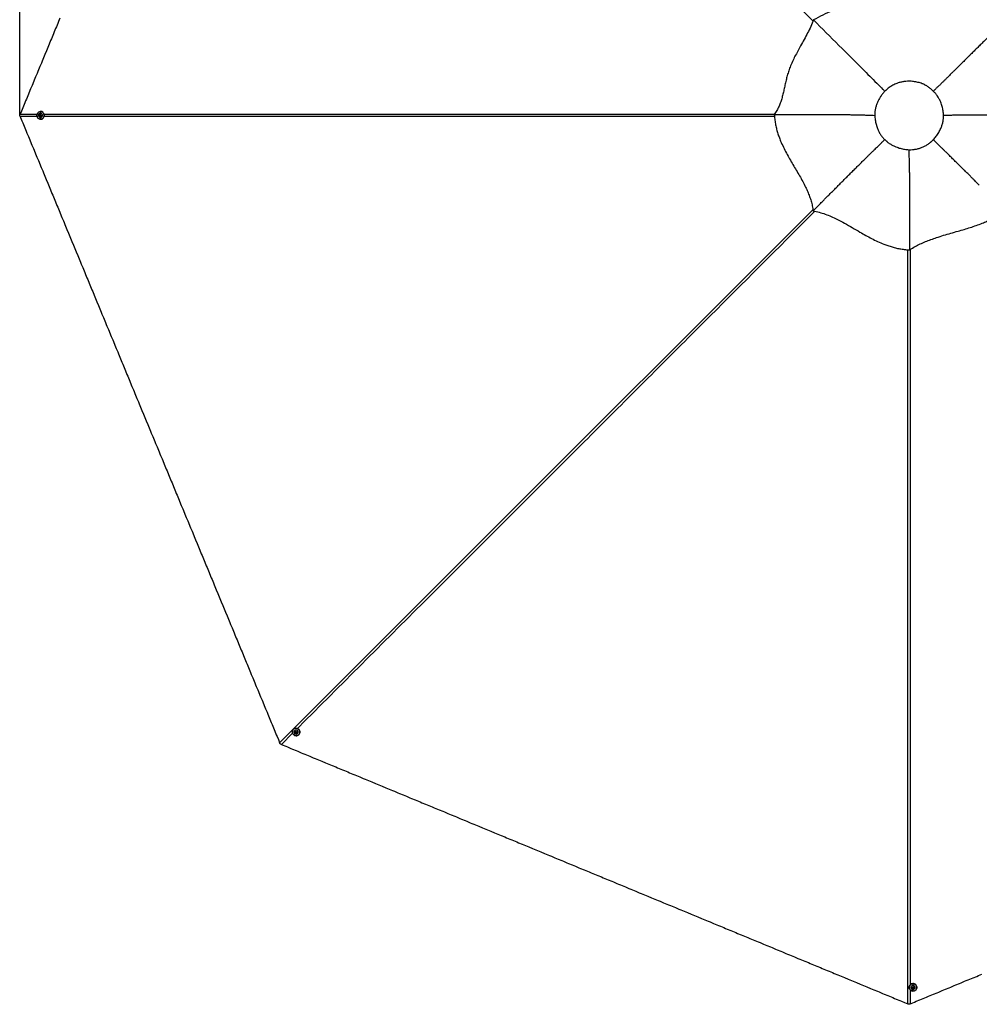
# Paper-space layout '4M DUO Surface plate' of a CAD drawing. Header units: millimetres. Extents: x 20 to 26560, y 40 to 17993.
# Tile 46 of 87: x 1221 to 5538, y 9264 to 13695. Entities that reach past the tile are written whole.
import ezdxf

# ---------------------------------------------------------------- set-up
doc = ezdxf.new("R2010")
doc.units = ezdxf.units.MM
doc.layers.add('COMPONENT_GEOMETRY', color=7, linetype='Continuous')
doc.styles.add('SLDTEXTSTYLE0', font='TXT', dxfattribs={"width": 0.75})
doc.dimstyles.new('SLDDIMSTYLE0', dxfattribs={"dimtxt": 150, "dimasz": 6.604, "dimexe": 0, "dimexo": 0.0625, "dimgap": 37.5, "dimtad": 0, "dimtih": 1, "dimtoh": 1, "dimdec": 0, "dimlfac": 0.5, "dimrnd": 1e-09, "dimzin": 12, "dimdsep": 46, "dimtxsty": 'SLDTEXTSTYLE0', "dimsah": 1, "dimcen": 0.09, "dimadec": 0, "dimazin": 3, "dimtfac": 1, "dimtdec": 0, "dimtofl": 0, "dimtmove": 0, "dimatfit": 3, "dimfxl": 1, "dimfrac": 2, "dimtolj": 1, "dimtzin": 12, "dimarcsym": 0})

# ---------------------------------------------------------------- blocks, each defined once
blk = doc.blocks.new('_D_8')
at = {"layer": 'COMPONENT_GEOMETRY', "color": 7, "ltscale": 2}
for p, q in [((1221.2, 13267), (1221.2, 17923.1)), ((1221.2, 17916.7), (8876.8, 17916.7)), ((16975.8, 17916.7), (9320.1, 17916.7)), ((16975.8, 13267), (16975.8, 17923.1))]:
    blk.add_line(p, q, dxfattribs=at)
for points in [[(1221.2, 17916.7), (1227.8, 17915.7), (1227.8, 17917.8)], [(16975.8, 17916.7), (16969.1, 17917.8), (16969.1, 17915.7)]]:
    blk.add_solid(points, dxfattribs=at)
at = {"layer": 'COMPONENT_GEOMETRY', "color": 7, "ltscale": 2, "insert": (8876.8, 17991), "char_height": 150, "attachment_point": 1, "style": 'SLDTEXTSTYLE0'}
blk.add_mtext('7877', dxfattribs=at)

psp = doc.layouts.new('4M DUO Surface plate')

# ---------------------------------------------------------------- linework, layer by layer
at = {"color": 8, "linetype": 'Continuous', "lineweight": 25, "ltscale": 2}
for p, q in [((1223.33, 13270.01), (1299.76, 13270.01)), ((1299.62, 13258.85), (1223.33, 13258.85)), ((2448.89, 10483.89), (2398.32, 10433.32)), ((5227.12, 9328.54), (5227.12, 9266.22))]:
    psp.add_line(p, q, dxfattribs=at)
at = {"color": 7, "linetype": 'Continuous', "lineweight": 25, "ltscale": 2}
for p, q in [((1310.15, 13262.95), (1310.41, 13266.4)), ((1312.82, 13260.98), (1310.15, 13262.95)), ((1311.24, 13262.95), (1310.15, 13262.95)), ((1310.41, 13266.4), (1313.35, 13267.88)), ((1311.5, 13266.4), (1310.41, 13266.4)), ((1311.24, 13262.95), (1311.37, 13264.68)), ((1312.57, 13261.96), (1311.24, 13262.95)), ((1311.37, 13264.68), (1311.5, 13266.4)), ((1311.5, 13266.4), (1312.97, 13267.14)), ((1313.46, 13261.31), (1312.57, 13261.96)), ((1315.75, 13262.46), (1312.82, 13260.98)), ((1312.97, 13267.14), (1313.79, 13267.56)), ((1313.35, 13267.88), (1316.02, 13265.91)), ((1314.89, 13273.93), (1314.74, 13273.93)), ((1314.74, 13254.93), (1314.89, 13254.93)), ((1316.15, 13281.93), (1315.03, 13281.93)), ((1316.02, 13265.91), (1315.75, 13262.46)), ((4614.92, 13268.79), (4615.56, 13268.8)), ((4615.61, 13268.21), (4614.92, 13268.79)), ((1315.03, 13246.93), (1316.15, 13246.93)), ((4789.99, 12834.41), (4790.08, 12834.5)), ((5225.56, 12659.19), (5225.57, 12660.86)), ((2452.67, 10502.34), (2452.09, 10501.75)), ((2457.66, 10496), (2457.55, 10495.89)), ((2459.83, 10487.52), (2460.86, 10490.64)), ((2460.6, 10488.3), (2459.83, 10487.52)), ((2462.08, 10484.89), (2459.83, 10487.52)), ((2460.6, 10488.3), (2461.11, 10489.86)), ((2461.73, 10486.98), (2460.6, 10488.3)), ((2460.86, 10490.64), (2464.14, 10491.14)), ((2461.11, 10489.86), (2461.4, 10490.73)), ((2462.85, 10485.67), (2461.73, 10486.98)), ((2462.85, 10485.67), (2462.08, 10484.89)), ((2465.36, 10485.39), (2462.08, 10484.89)), ((2464.49, 10485.92), (2462.85, 10485.67)), ((2464.14, 10491.14), (2466.39, 10488.51)), ((2465.59, 10486.08), (2464.49, 10485.92)), ((2466.39, 10488.51), (2465.36, 10485.39)), ((2471.01, 10482.49), (2471.12, 10482.6)), ((2476.89, 10477.05), (2477.68, 10477.85)), ((5222.01, 9341.01), (5222.02, 9339.89)), ((5230.02, 9339.77), (5230.02, 9339.62)), ((5236.07, 9338.25), (5238.04, 9340.92)), ((5237.55, 9335.32), (5236.07, 9338.25)), ((5236.81, 9337.88), (5236.4, 9338.69)), ((5237.55, 9336.41), (5236.81, 9337.88)), ((5237.55, 9336.41), (5237.55, 9335.32)), ((5239.27, 9336.28), (5237.55, 9336.41)), ((5241, 9335.05), (5237.55, 9335.32)), ((5238.04, 9340.92), (5241.5, 9340.66)), ((5241, 9336.15), (5239.27, 9336.28)), ((5242.98, 9337.72), (5241, 9335.05)), ((5241.99, 9337.48), (5241, 9336.15)), ((5241, 9336.15), (5241, 9335.05)), ((5241.5, 9340.66), (5242.98, 9337.72)), ((5242.65, 9338.38), (5241.99, 9337.48)), ((5249.02, 9339.68), (5249.02, 9339.83)), ((5257.02, 9340), (5257.01, 9341.12))]:
    psp.add_line(p, q, dxfattribs=at)
at = {"color": 7, "linetype": 'Continuous', "lineweight": 25, "ltscale": 2, "flags": 128}
for points in [[(1402.19, 13701.82), (1395.76, 13686.31), (1392.55, 13678.55), (1386.12, 13663.03), (1382.91, 13655.27), (1376.48, 13639.75), (1373.27, 13632), (1370.05, 13624.24), (1363.63, 13608.72), (1360.41, 13600.96), (1353.98, 13585.44), (1350.77, 13577.68), (1344.34, 13562.17), (1341.13, 13554.41), (1334.7, 13538.89), (1331.49, 13531.13), (1328.27, 13523.37), (1321.85, 13507.86), (1318.63, 13500.1), (1312.2, 13484.58), (1308.99, 13476.82), (1302.56, 13461.3), (1299.35, 13453.54), (1292.92, 13438.03), (1289.71, 13430.27), (1286.49, 13422.51), (1280.07, 13406.99), (1276.85, 13399.23), (1270.42, 13383.72), (1267.21, 13375.96), (1260.78, 13360.44), (1257.57, 13352.68), (1251.14, 13337.16), (1247.93, 13329.4), (1244.71, 13321.65), (1238.29, 13306.13), (1235.07, 13298.37), (1229.2, 13284.19), (1223.33, 13270.01)], [(1223.33, 13258.85), (1224.93, 13254.97), (1231.36, 13239.45), (1234.58, 13231.69), (1241, 13216.18), (1244.22, 13208.42), (1250.64, 13192.9), (1253.86, 13185.14), (1260.29, 13169.62), (1263.5, 13161.87), (1266.71, 13154.11), (1273.14, 13138.59), (1276.36, 13130.83), (1282.78, 13115.31), (1286, 13107.55), (1292.42, 13092.04), (1295.64, 13084.28), (1298.85, 13076.52), (1305.28, 13061), (1308.49, 13053.24), (1314.92, 13037.73), (1318.14, 13029.97), (1324.56, 13014.45), (1327.78, 13006.69), (1334.2, 12991.17), (1337.42, 12983.41), (1340.63, 12975.66), (1347.06, 12960.14), (1350.27, 12952.38), (1356.7, 12936.86), (1359.91, 12929.1), (1366.34, 12913.59), (1369.56, 12905.83), (1375.98, 12890.31), (1379.2, 12882.55), (1382.41, 12874.79), (1388.84, 12859.27), (1392.05, 12851.52), (1398.48, 12836), (1401.69, 12828.24), (1408.12, 12812.72), (1411.34, 12804.96), (1417.76, 12789.45), (1420.98, 12781.69), (1424.19, 12773.93), (1430.62, 12758.41), (1433.83, 12750.65), (1440.26, 12735.13), (1443.47, 12727.38), (1449.9, 12711.86), (1453.12, 12704.1), (1456.33, 12696.34), (1462.76, 12680.82), (1465.97, 12673.06), (1472.4, 12657.55), (1475.61, 12649.79), (1482.04, 12634.27), (1485.25, 12626.51), (1491.68, 12610.99), (1494.89, 12603.24), (1498.11, 12595.48), (1504.54, 12579.96), (1507.75, 12572.2), (1514.18, 12556.68), (1517.39, 12548.92), (1523.82, 12533.41), (1527.03, 12525.65), (1533.46, 12510.13), (1536.67, 12502.37), (1539.89, 12494.61), (1546.32, 12479.1), (1549.53, 12471.34), (1555.96, 12455.82), (1559.17, 12448.06), (1565.6, 12432.54), (1568.81, 12424.78), (1575.24, 12409.27), (1578.45, 12401.51), (1581.67, 12393.75), (1588.09, 12378.23), (1591.31, 12370.47), (1597.74, 12354.96), (1600.95, 12347.2), (1607.38, 12331.68), (1610.59, 12323.92), (1613.81, 12316.16), (1620.23, 12300.64), (1623.45, 12292.89), (1629.87, 12277.37), (1633.09, 12269.61), (1639.52, 12254.09), (1642.73, 12246.33), (1649.16, 12230.81), (1652.37, 12223.06), (1655.58, 12215.3), (1662.01, 12199.78), (1665.23, 12192.02), (1671.65, 12176.5), (1674.87, 12168.74), (1681.3, 12153.23), (1684.51, 12145.47), (1690.94, 12129.95), (1694.15, 12122.19), (1697.36, 12114.43), (1703.79, 12098.92), (1707.01, 12091.16), (1713.43, 12075.64), (1716.65, 12067.88), (1723.07, 12052.36), (1726.29, 12044.6), (1732.72, 12029.09), (1735.93, 12021.33), (1739.14, 12013.57), (1745.57, 11998.05), (1748.78, 11990.29), (1755.21, 11974.78), (1758.43, 11967.02), (1764.85, 11951.5), (1768.07, 11943.74), (1771.28, 11935.98), (1777.71, 11920.46), (1780.92, 11912.71), (1787.35, 11897.19), (1790.56, 11889.43), (1796.99, 11873.91), (1800.21, 11866.15), (1806.63, 11850.64), (1809.85, 11842.88), (1813.06, 11835.12), (1819.49, 11819.6), (1822.7, 11811.84), (1829.13, 11796.32), (1832.34, 11788.57), (1838.77, 11773.05), (1841.98, 11765.29), (1848.41, 11749.77), (1851.63, 11742.01), (1854.84, 11734.25), (1861.27, 11718.74), (1864.48, 11710.98), (1870.91, 11695.46), (1874.12, 11687.7), (1880.55, 11672.18), (1883.76, 11664.42), (1890.19, 11648.91), (1893.41, 11641.15), (1896.62, 11633.39), (1903.05, 11617.87), (1906.26, 11610.11), (1912.69, 11594.6), (1915.9, 11586.84), (1922.33, 11571.32), (1925.54, 11563.56), (1928.76, 11555.8), (1935.18, 11540.28), (1938.4, 11532.53), (1944.83, 11517.01), (1948.04, 11509.25), (1954.47, 11493.73), (1957.68, 11485.97), (1964.11, 11470.46), (1967.32, 11462.7), (1970.54, 11454.94), (1976.96, 11439.42), (1980.18, 11431.66), (1986.6, 11416.14), (1989.82, 11408.39), (1996.25, 11392.87), (1999.46, 11385.11), (2005.89, 11369.59), (2009.1, 11361.83), (2012.32, 11354.07), (2018.74, 11338.56), (2021.96, 11330.8), (2028.38, 11315.28), (2031.6, 11307.52), (2038.03, 11292), (2041.24, 11284.24), (2047.67, 11268.73), (2050.88, 11260.97), (2054.09, 11253.21), (2060.52, 11237.69), (2063.74, 11229.93), (2070.16, 11214.42), (2073.38, 11206.66), (2079.8, 11191.14), (2083.02, 11183.38), (2086.23, 11175.62), (2092.66, 11160.1), (2095.87, 11152.35), (2102.3, 11136.83), (2105.51, 11129.07), (2111.94, 11113.55), (2115.16, 11105.79), (2121.58, 11090.28), (2124.8, 11082.52), (2128.01, 11074.76), (2134.44, 11059.24), (2137.65, 11051.48), (2144.08, 11035.96), (2147.29, 11028.21), (2153.72, 11012.69), (2156.93, 11004.93), (2163.36, 10989.41), (2166.58, 10981.65), (2169.79, 10973.89), (2176.22, 10958.38), (2179.43, 10950.62), (2185.86, 10935.1), (2189.07, 10927.34), (2195.5, 10911.82), (2198.71, 10904.06), (2205.14, 10888.55), (2208.35, 10880.79), (2211.57, 10873.03), (2218, 10857.51), (2221.21, 10849.75), (2227.64, 10834.24), (2230.85, 10826.48), (2237.28, 10810.96), (2240.49, 10803.2), (2243.71, 10795.44), (2250.13, 10779.92), (2253.35, 10772.17), (2259.77, 10756.65), (2262.99, 10748.89), (2269.42, 10733.37), (2272.63, 10725.61), (2279.06, 10710.1), (2282.27, 10702.34), (2285.49, 10694.58), (2291.91, 10679.06), (2295.13, 10671.3), (2301.55, 10655.78), (2304.77, 10648.02), (2311.2, 10632.51), (2314.41, 10624.75), (2320.84, 10609.23), (2324.05, 10601.47), (2327.26, 10593.71), (2333.69, 10578.2), (2336.91, 10570.44), (2343.33, 10554.92), (2346.55, 10547.16), (2352.97, 10531.64), (2356.19, 10523.88), (2362.61, 10508.37), (2365.83, 10500.61), (2369.04, 10492.85), (2375.47, 10477.33), (2378.68, 10469.57), (2384.56, 10455.4), (2390.43, 10441.22)], [(1315.03, 13246.93), (1311.73, 13247.29), (1308.57, 13248.35), (1305.67, 13250.07), (1303.15, 13252.38), (1301.12, 13255.18), (1299.66, 13258.35), (1298.83, 13261.78), (1298.66, 13265.32), (1299.16, 13268.82), (1300.31, 13272.14), (1302.07, 13275.14), (1304.35, 13277.71), (1307.08, 13279.73), (1310.12, 13281.13), (1313.37, 13281.84), (1316.69, 13281.84), (1319.94, 13281.13), (1322.99, 13279.73), (1325.71, 13277.71), (1328, 13275.14), (1329.75, 13272.14), (1330.91, 13268.82), (1331.41, 13265.32), (1331.24, 13261.78), (1330.41, 13258.35), (1328.95, 13255.18), (1326.92, 13252.38), (1324.4, 13250.07), (1321.5, 13248.35), (1318.33, 13247.29), (1315.03, 13246.93)], [(1314.89, 13247.33), (1318.12, 13247.68), (1321.21, 13248.72), (1324.05, 13250.4), (1326.51, 13252.65), (1328.49, 13255.39), (1329.92, 13258.49), (1330.73, 13261.84), (1330.89, 13265.3), (1330.4, 13268.72), (1329.28, 13271.96), (1327.56, 13274.9), (1325.33, 13277.41), (1322.67, 13279.38), (1319.69, 13280.75), (1316.51, 13281.44), (1313.27, 13281.44), (1310.1, 13280.75), (1307.12, 13279.38), (1304.46, 13277.41), (1302.22, 13274.9), (1300.51, 13271.96), (1299.38, 13268.72), (1298.89, 13265.3), (1299.06, 13261.84), (1299.87, 13258.49), (1301.3, 13255.39), (1303.28, 13252.65), (1305.74, 13250.4), (1308.57, 13248.72), (1311.67, 13247.68), (1314.89, 13247.33)], [(1305.87, 13265.21), (1306, 13262.62), (1306.78, 13260.17), (1308.15, 13258.04), (1310.01, 13256.38), (1312.22, 13255.32), (1314.62, 13254.93), (1317.03, 13255.25), (1319.26, 13256.25), (1321.16, 13257.86), (1322.59, 13259.95), (1323.43, 13262.38), (1323.63, 13264.95), (1323.16, 13267.49), (1322.08, 13269.81), (1320.45, 13271.72), (1318.39, 13273.09), (1316.07, 13273.83), (1313.64, 13273.86), (1311.3, 13273.2), (1309.21, 13271.88), (1307.54, 13270.01), (1306.39, 13267.73), (1305.87, 13265.21)], [(1308.65, 13264.82), (1308.84, 13262.98), (1309.69, 13261.36), (1311.05, 13260.21), (1312.72, 13259.7), (1314.44, 13259.91), (1315.96, 13260.81), (1317.04, 13262.26), (1317.52, 13264.05), (1317.32, 13265.89), (1316.47, 13267.51), (1315.11, 13268.66), (1313.44, 13269.17), (1311.72, 13268.95), (1310.2, 13268.05), (1309.12, 13266.6), (1308.65, 13264.82)], [(2476.86, 10477.03), (2474.27, 10474.95), (2471.29, 10473.46), (2468.02, 10472.62), (2464.61, 10472.48), (2461.19, 10473.02), (2457.91, 10474.24), (2454.9, 10476.07), (2452.28, 10478.45), (2450.16, 10481.28), (2448.63, 10484.45), (2447.74, 10487.81), (2447.55, 10491.24), (2448.04, 10494.6), (2449.21, 10497.74), (2451, 10500.54), (2453.35, 10502.88), (2456.15, 10504.68), (2459.3, 10505.84), (2462.65, 10506.34), (2466.08, 10506.14), (2469.45, 10505.25), (2472.61, 10503.72), (2475.44, 10501.6), (2477.82, 10498.98), (2479.66, 10495.97), (2480.87, 10492.69), (2481.42, 10489.27), (2481.27, 10485.86), (2480.43, 10482.6), (2478.94, 10479.61), (2476.86, 10477.03)], [(2476.48, 10477.21), (2478.51, 10479.74), (2479.97, 10482.65), (2480.79, 10485.85), (2480.93, 10489.18), (2480.4, 10492.52), (2479.21, 10495.72), (2477.42, 10498.66), (2475.09, 10501.22), (2472.33, 10503.29), (2469.24, 10504.79), (2465.95, 10505.66), (2462.6, 10505.85), (2459.32, 10505.37), (2456.24, 10504.23), (2453.51, 10502.48), (2451.21, 10500.18), (2449.46, 10497.45), (2448.32, 10494.38), (2447.83, 10491.1), (2448.03, 10487.75), (2448.89, 10484.46), (2450.39, 10481.37), (2452.46, 10478.6), (2455.02, 10476.28), (2457.96, 10474.48), (2461.17, 10473.3), (2464.51, 10472.76), (2467.84, 10472.91), (2471.03, 10473.72), (2473.95, 10475.18), (2476.48, 10477.21)], [(2457.46, 10483.47), (2459.38, 10481.74), (2461.66, 10480.56), (2464.14, 10480.02), (2466.63, 10480.16), (2468.95, 10480.97), (2470.91, 10482.39), (2472.39, 10484.32), (2473.26, 10486.6), (2473.47, 10489.08), (2473, 10491.57), (2471.88, 10493.88), (2470.2, 10495.84), (2468.07, 10497.31), (2465.67, 10498.18), (2463.16, 10498.38), (2460.74, 10497.9), (2458.58, 10496.77), (2456.84, 10495.08), (2455.65, 10492.96), (2455.11, 10490.55), (2455.24, 10488.05), (2456.04, 10485.63), (2457.46, 10483.47)], [(2459.7, 10485.15), (2461.14, 10483.99), (2462.88, 10483.44), (2464.66, 10483.59), (2466.2, 10484.41), (2467.27, 10485.78), (2467.71, 10487.49), (2467.44, 10489.28), (2466.52, 10490.88), (2465.08, 10492.04), (2463.34, 10492.59), (2461.56, 10492.44), (2460.02, 10491.62), (2458.95, 10490.25), (2458.51, 10488.54), (2458.78, 10486.75), (2459.7, 10485.15)], [(2398.32, 10433.32), (2402.2, 10431.72), (2417.72, 10425.29), (2425.48, 10422.08), (2441, 10415.65), (2448.75, 10412.43), (2464.27, 10406.01), (2472.03, 10402.79), (2487.55, 10396.37), (2495.31, 10393.15), (2503.07, 10389.94), (2518.58, 10383.51), (2526.34, 10380.3), (2541.86, 10373.87), (2549.62, 10370.66), (2565.14, 10364.23), (2572.9, 10361.01), (2580.65, 10357.8), (2596.17, 10351.37), (2603.93, 10348.16), (2619.45, 10341.73), (2627.21, 10338.52), (2642.72, 10332.09), (2650.48, 10328.88), (2666, 10322.45), (2673.76, 10319.24), (2681.52, 10316.02), (2697.04, 10309.59), (2704.79, 10306.38), (2720.31, 10299.95), (2728.07, 10296.74), (2743.59, 10290.31), (2751.35, 10287.1), (2766.86, 10280.67), (2774.62, 10277.46), (2782.38, 10274.24), (2797.9, 10267.82), (2805.66, 10264.6), (2821.18, 10258.17), (2828.93, 10254.96), (2844.45, 10248.53), (2852.21, 10245.32), (2867.73, 10238.89), (2875.49, 10235.68), (2883.25, 10232.46), (2898.76, 10226.04), (2906.52, 10222.82), (2922.04, 10216.4), (2929.8, 10213.18), (2945.32, 10206.75), (2953.08, 10203.54), (2960.83, 10200.33), (2976.35, 10193.9), (2984.11, 10190.69), (2999.63, 10184.26), (3007.39, 10181.04), (3022.9, 10174.62), (3030.66, 10171.4), (3046.18, 10164.98), (3053.94, 10161.76), (3061.7, 10158.55), (3077.22, 10152.12), (3084.97, 10148.91), (3100.49, 10142.48), (3108.25, 10139.27), (3123.77, 10132.84), (3131.53, 10129.62), (3147.04, 10123.2), (3154.8, 10119.98), (3162.56, 10116.77), (3178.08, 10110.34), (3185.84, 10107.13), (3201.36, 10100.7), (3209.11, 10097.49), (3224.63, 10091.06), (3232.39, 10087.84), (3247.91, 10081.42), (3255.67, 10078.2), (3263.43, 10074.99), (3278.94, 10068.56), (3286.7, 10065.35), (3302.22, 10058.92), (3309.98, 10055.71), (3325.5, 10049.28), (3333.26, 10046.07), (3341.01, 10042.85), (3356.53, 10036.42), (3364.29, 10033.21), (3379.81, 10026.78), (3387.57, 10023.57), (3403.08, 10017.14), (3410.84, 10013.93), (3426.36, 10007.5), (3434.12, 10004.29), (3441.88, 10001.07), (3457.4, 9994.65), (3465.15, 9991.43), (3480.67, 9985), (3488.43, 9981.79), (3503.95, 9975.36), (3511.71, 9972.15), (3527.22, 9965.72), (3534.98, 9962.51), (3542.74, 9959.29), (3558.26, 9952.87), (3566.02, 9949.65), (3581.54, 9943.22), (3589.29, 9940.01), (3604.81, 9933.58), (3612.57, 9930.37), (3628.09, 9923.94), (3635.85, 9920.73), (3643.61, 9917.51), (3659.12, 9911.09), (3666.88, 9907.87), (3682.4, 9901.45), (3690.16, 9898.23), (3705.68, 9891.8), (3713.44, 9888.59), (3721.19, 9885.38), (3736.71, 9878.95), (3744.47, 9875.74), (3759.99, 9869.31), (3767.75, 9866.09), (3783.26, 9859.67), (3791.02, 9856.45), (3806.54, 9850.03), (3814.3, 9846.81), (3822.06, 9843.6), (3837.58, 9837.17), (3845.33, 9833.96), (3860.85, 9827.53), (3868.61, 9824.31), (3884.13, 9817.89), (3891.89, 9814.67), (3907.4, 9808.25), (3915.16, 9805.03), (3922.92, 9801.82), (3938.44, 9795.39), (3946.2, 9792.18), (3961.72, 9785.75), (3969.47, 9782.54), (3984.99, 9776.11), (3992.75, 9772.89), (4008.27, 9766.47), (4016.03, 9763.25), (4023.79, 9760.04), (4039.3, 9753.61), (4047.06, 9750.4), (4062.58, 9743.97), (4070.34, 9740.76), (4085.86, 9734.33), (4093.61, 9731.11), (4101.37, 9727.9), (4116.89, 9721.47), (4124.65, 9718.26), (4140.17, 9711.83), (4147.93, 9708.62), (4163.44, 9702.19), (4171.2, 9698.98), (4186.72, 9692.55), (4194.48, 9689.34), (4202.24, 9686.12), (4217.76, 9679.69), (4225.51, 9676.48), (4241.03, 9670.05), (4248.79, 9666.84), (4264.31, 9660.41), (4272.07, 9657.2), (4287.58, 9650.77), (4295.34, 9647.56), (4303.1, 9644.34), (4318.62, 9637.91), (4326.38, 9634.7), (4341.9, 9628.27), (4349.65, 9625.06), (4365.17, 9618.63), (4372.93, 9615.42), (4388.45, 9608.99), (4396.21, 9605.78), (4403.97, 9602.56), (4419.48, 9596.14), (4427.24, 9592.92), (4442.76, 9586.49), (4450.52, 9583.28), (4466.04, 9576.85), (4473.79, 9573.64), (4481.55, 9570.42), (4497.07, 9564), (4504.83, 9560.78), (4520.35, 9554.36), (4528.11, 9551.14), (4543.62, 9544.71), (4551.38, 9541.5), (4566.9, 9535.07), (4574.66, 9531.86), (4582.42, 9528.65), (4597.93, 9522.22), (4605.69, 9519), (4621.21, 9512.58), (4628.97, 9509.36), (4644.49, 9502.93), (4652.25, 9499.72), (4667.76, 9493.29), (4675.52, 9490.08), (4683.28, 9486.87), (4698.8, 9480.44), (4706.56, 9477.22), (4722.07, 9470.8), (4729.83, 9467.58), (4745.35, 9461.16), (4753.11, 9457.94), (4768.63, 9451.51), (4776.39, 9448.3), (4784.14, 9445.09), (4799.66, 9438.66), (4807.42, 9435.44), (4822.94, 9429.02), (4830.7, 9425.8), (4846.21, 9419.38), (4853.97, 9416.16), (4861.73, 9412.95), (4877.25, 9406.52), (4885.01, 9403.31), (4900.53, 9396.88), (4908.28, 9393.67), (4923.8, 9387.24), (4931.56, 9384.02), (4947.08, 9377.6), (4954.84, 9374.38), (4962.6, 9371.17), (4978.11, 9364.74), (4985.87, 9361.53), (5001.39, 9355.1), (5009.15, 9351.89), (5024.67, 9345.46), (5032.42, 9342.24), (5047.94, 9335.82), (5055.7, 9332.6), (5063.46, 9329.39), (5078.98, 9322.96), (5086.74, 9319.75), (5102.25, 9313.32), (5110.01, 9310.11), (5125.53, 9303.68), (5133.29, 9300.46), (5148.81, 9294.04), (5156.56, 9290.82), (5164.32, 9287.61), (5179.84, 9281.18), (5187.6, 9277.97), (5201.78, 9272.09), (5215.96, 9266.22)], [(5227.12, 9266.22), (5231, 9267.83), (5246.52, 9274.26), (5254.27, 9277.47), (5269.79, 9283.9), (5277.55, 9287.11), (5293.07, 9293.54), (5300.83, 9296.75), (5308.59, 9299.97), (5324.1, 9306.4), (5331.86, 9309.61), (5347.38, 9316.04), (5355.14, 9319.25), (5370.66, 9325.68), (5378.41, 9328.89), (5386.17, 9332.11), (5401.69, 9338.53), (5409.45, 9341.75), (5424.97, 9348.17), (5432.73, 9351.39), (5448.24, 9357.82), (5456, 9361.03), (5471.52, 9367.46), (5479.28, 9370.67), (5487.04, 9373.89), (5502.55, 9380.31), (5510.31, 9383.53), (5525.83, 9389.95), (5533.59, 9393.17), (5549.11, 9399.6)], [(5257, 9341.84), (5256.66, 9344.37), (5255.6, 9347.53), (5253.88, 9350.43), (5251.58, 9352.95), (5248.78, 9354.97), (5245.6, 9356.44), (5242.17, 9357.27), (5238.64, 9357.43), (5235.13, 9356.93), (5231.81, 9355.78), (5228.81, 9354.03), (5226.24, 9351.74), (5224.22, 9349.02), (5222.82, 9345.97), (5222.1, 9342.72), (5222.01, 9341.01)], [(5257.02, 9339.94), (5256.66, 9336.65), (5255.6, 9333.48), (5253.88, 9330.58), (5251.57, 9328.07), (5248.77, 9326.04), (5245.59, 9324.58), (5242.16, 9323.74), (5238.62, 9323.58), (5235.12, 9324.08), (5231.8, 9325.23), (5228.8, 9326.98), (5226.23, 9329.27), (5224.21, 9331.99), (5222.82, 9335.04), (5222.11, 9338.29), (5222.11, 9341.6), (5222.82, 9344.85), (5224.22, 9347.9), (5226.24, 9350.62), (5228.81, 9352.9), (5231.82, 9354.66), (5235.14, 9355.81), (5238.64, 9356.31), (5242.18, 9356.14), (5245.6, 9355.31), (5248.78, 9353.85), (5251.58, 9351.82), (5253.89, 9349.31), (5255.6, 9346.41), (5256.66, 9343.24), (5257.02, 9339.94)], [(5256.62, 9339.8), (5256.27, 9343.03), (5255.24, 9346.12), (5253.56, 9348.95), (5251.3, 9351.41), (5248.57, 9353.39), (5245.46, 9354.82), (5242.11, 9355.63), (5238.66, 9355.8), (5235.24, 9355.31), (5231.99, 9354.18), (5229.06, 9352.47), (5226.55, 9350.24), (5224.57, 9347.58), (5223.2, 9344.6), (5222.51, 9341.42), (5222.51, 9338.18), (5223.2, 9335.01), (5224.56, 9332.03), (5226.54, 9329.37), (5229.05, 9327.14), (5231.98, 9325.43), (5235.23, 9324.3), (5238.65, 9323.81), (5242.1, 9323.97), (5245.45, 9324.79), (5248.56, 9326.21), (5251.29, 9328.2), (5253.55, 9330.66), (5255.23, 9333.49), (5256.27, 9336.58), (5256.62, 9339.8)], [(5238.74, 9330.78), (5241.32, 9330.92), (5243.77, 9331.7), (5245.91, 9333.07), (5247.57, 9334.93), (5248.63, 9337.14), (5249.02, 9339.53), (5248.7, 9341.94), (5247.7, 9344.17), (5246.1, 9346.07), (5244, 9347.49), (5241.58, 9348.33), (5239, 9348.53), (5236.46, 9348.07), (5234.15, 9346.99), (5232.23, 9345.35), (5230.86, 9343.3), (5230.13, 9340.98), (5230.09, 9338.56), (5230.75, 9336.21), (5232.07, 9334.13), (5233.93, 9332.45), (5236.22, 9331.31), (5238.74, 9330.78)], [(5239.14, 9333.55), (5240.98, 9333.75), (5242.6, 9334.6), (5243.75, 9335.96), (5244.26, 9337.62), (5244.05, 9339.35), (5243.15, 9340.87), (5241.7, 9341.94), (5239.91, 9342.42), (5238.07, 9342.22), (5236.45, 9341.38), (5235.3, 9340.02), (5234.79, 9338.35), (5235, 9336.63), (5235.9, 9335.11), (5237.35, 9334.03), (5239.14, 9333.55)]]:
    psp.add_lwpolyline(points, dxfattribs=at)
at = {"color": 8, "linetype": 'Continuous', "lineweight": 25, "ltscale": 2, "flags": 128}
for points in [[(1331.43, 13270.01), (3383.87, 13269.95), (3666.8, 13269.93), (3949.73, 13269.9), (4232.65, 13269.85), (4515.57, 13269.77), (4615.57, 13269.7)], [(2390.43, 10441.22), (3918.21, 11968.91), (4118.28, 12168.95), (4318.36, 12368.99), (4518.46, 12569.01), (4718.57, 12769.01), (4789.22, 12839.57)], [(5215.96, 9266.22), (5216.02, 11426.77), (5216.04, 11709.69), (5216.07, 11992.62), (5216.12, 12275.54), (5216.2, 12558.46), (5216.27, 12659.81)]]:
    psp.add_lwpolyline(points, dxfattribs=at)
at = {"color": 7, "linetype": 'Continuous', "lineweight": 25, "ltscale": 4}
for centre, radius, start, end in [((1314.44, 13264.41), 3.08, 175.08546, 232.73078), ((1314.37, 13264.49), 3, 117.7299, 176.38072), ((1314.19, 13264.14), 2.71, 233.39759, 261.17222), ((1314.18, 13264.76), 2.67, 94.46028, 116.88246), ((1316.11, 13266.27), 15.66, 56.70071, 89.84275), ((1316.11, 13262.58), 15.65, 270.14674, 303.31007), ((2464.97, 10489.41), 17.21, 320.14659, 51.76366), ((2463.98, 10488.97), 3, 162.73439, 221.36748), ((2463.65, 10489.03), 2.67, 139.54663, 161.86166), ((2464.08, 10488.96), 3.08, 220.08421, 277.73234), ((2464.1, 10488.6), 2.71, 278.38912, 306.20938), ((5239.19, 9339.09), 2.67, 184.64413, 206.85298), ((5239.46, 9339.28), 3, 207.73467, 266.37543), ((5239.54, 9339.35), 3.08, 265.07967, 322.71908), ((5239.82, 9339.1), 2.7, 323.33161, 351.22877)]:
    psp.add_arc(centre, radius, start, end, dxfattribs=at)
at = {"color": 8, "linetype": 'Continuous', "lineweight": 25, "ltscale": 2}
for points, knots in [([(4789.73, 13688.8), (4753.88, 13724.6), (4645.24, 13833.1), (4463.89, 14014.4), (4245.6, 14232.61), (4027.34, 14450.84), (3809.08, 14669.07), (3263.44, 15214.67), (2790.56, 15687.53), (2390.43, 16087.65)], [0, 0, 0, 0, 0.04480358, 0.13577457, 0.22674561, 0.31771678, 0.40868783, 0.49965893, 1, 1, 1, 1]), ([(4616.38, 13259.17), (4565.63, 13259.13), (4412, 13259.04), (4155.49, 13259), (3846.84, 13258.95), (3538.2, 13258.92), (3229.55, 13258.91), (2493.85, 13258.87), (1861.04, 13258.86), (1331.11, 13258.85)], [0, 0, 0, 0, 0.0463453, 0.1402941, 0.2342429, 0.3281917, 0.4221407, 0.5160896, 1, 1, 1, 1]), ([(4797.34, 12832.79), (4761.48, 12796.89), (4652.92, 12688.19), (4471.57, 12506.78), (4253.36, 12288.5), (4035.13, 12070.24), (3816.9, 11851.98), (3295.33, 11330.36), (2846.49, 10881.51), (2470.4, 10505.41)], [0, 0, 0, 0, 0.0462624, 0.1400445, 0.2338264, 0.3276085, 0.4213906, 0.5151726, 1, 1, 1, 1]), ([(5226.8, 12661.56), (5226.83, 12610.05), (5226.93, 12455.66), (5226.97, 12198.38), (5227.02, 11889.74), (5227.05, 11581.09), (5227.06, 11272.44), (5227.1, 10529.57), (5227.11, 9889.58), (5227.12, 9352.47)], [0, 0, 0, 0, 0.0467049, 0.1399769, 0.233249, 0.3265211, 0.4197933, 0.5130654, 1, 1, 1, 1])]:
    psp.add_open_spline(points, degree=3, knots=knots, dxfattribs=at)
at = {"color": 7, "linetype": 'Continuous', "lineweight": 25, "ltscale": 2}
for points, knots in [([(5652.86, 13690.13), (5650.54, 13692.71), (5645.86, 13697.9), (5637.74, 13705.12), (5628.85, 13711.8), (5619.25, 13717.76), (5609.21, 13722.92), (5597.27, 13727.96), (5583.56, 13732.49), (5568.32, 13736.3), (5553.5, 13739.27), (5539.14, 13741.81), (5525.28, 13744.33), (5511.97, 13747.2), (5499.33, 13750.78), (5487.4, 13755.53), (5476.3, 13762.02), (5465.57, 13769.67), (5454.76, 13778.02), (5443.57, 13786.59), (5431.65, 13794.92), (5418.7, 13802.46), (5404.62, 13808.36), (5389.86, 13812.58), (5374.94, 13815.75), (5360.01, 13818.47), (5345.2, 13821.36), (5330.64, 13824.97), (5316.56, 13829.92), (5303.28, 13836.45), (5290.5, 13843.74), (5277.93, 13851.32), (5265.24, 13858.7), (5253.55, 13864.6), (5242.82, 13868.77), (5233.21, 13871.32), (5223.28, 13872.46), (5213.3, 13871.92), (5203.52, 13870.11), (5191.05, 13866.46), (5176.2, 13860.36), (5159.17, 13851.91), (5142.35, 13843.31), (5125.36, 13835.13), (5108.21, 13827.26), (5083.05, 13816.25), (5049.58, 13802.65), (5007.08, 13786.58), (4963.71, 13770.59), (4919.77, 13753.89), (4876.22, 13735.87), (4833.3, 13716.19), (4805.65, 13701.26), (4791.82, 13693.79)], [0, 0, 0, 0, 0.0118854, 0.0239192, 0.0360375, 0.0481275, 0.0601123, 0.0718989, 0.0891155, 0.1057572, 0.1218487, 0.1374247, 0.1524901, 0.167018, 0.1809713, 0.1943135, 0.207633, 0.2215578, 0.236039, 0.2510345, 0.2665383, 0.2825583, 0.2990117, 0.3153777, 0.3315902, 0.347663, 0.3636057, 0.3794133, 0.3951036, 0.410771, 0.4264573, 0.4421771, 0.4579312, 0.4737336, 0.4843038, 0.4948973, 0.5054981, 0.5160479, 0.526526, 0.536934, 0.5571615, 0.5772353, 0.5971604, 0.6170662, 0.6369962, 0.6569529, 0.7041141, 0.7514703, 0.8008876, 0.8505068, 0.9002779, 0.950135, 1, 1, 1, 1]), ([(4791.82, 13693.79), (4787.87, 13683.99), (4779.9, 13664.21), (4765.37, 13635.26), (4749.73, 13606.27), (4734.62, 13579.2), (4720.74, 13553.89), (4708.41, 13530.33), (4696.83, 13506.31), (4686.87, 13482.96), (4678.66, 13460.37), (4672.27, 13438.74), (4666.96, 13417.17), (4662.27, 13395.86), (4657.77, 13374.91), (4653.03, 13354.44), (4647.6, 13334.56), (4642.07, 13318.3), (4636.78, 13305.54), (4632.21, 13295.96), (4627.09, 13286.66), (4621.32, 13277.56), (4617.08, 13271.75), (4614.92, 13268.79)], [0, 0, 0, 0, 0.0690091, 0.1392914, 0.2106435, 0.282743, 0.3397073, 0.3967993, 0.4539509, 0.5111962, 0.5602038, 0.6091098, 0.6573547, 0.7048851, 0.7515387, 0.797152, 0.841615, 0.8849976, 0.9078051, 0.930504, 0.953233, 0.9761729, 1, 1, 1, 1]), ([(4791.82, 13693.79), (4868.29, 13617.53), (4965.8, 13520.29), (5069.41, 13416.7), (5099.96, 13386.06), (5109.52, 13376.46), (5112.87, 13373.1)], [0, 0, 0, 0, 0.7139534, 0.9104662, 0.9686056, 1, 1, 1, 1]), ([(5652.61, 13689.89), (5649.31, 13686.68), (5642.31, 13679.86), (5631.22, 13669.05), (5618.95, 13657.06), (5605.49, 13643.9), (5590.85, 13629.56), (5574.96, 13613.97), (5558.52, 13597.79), (5542.47, 13581.99), (5527.84, 13567.56), (5516.13, 13555.99), (5507.03, 13546.99), (5501.75, 13541.76), (5498.53, 13538.58), (5497.14, 13537.2), (5495.78, 13535.86), (5494.47, 13534.56), (5493.19, 13533.29), (5491.95, 13532.07), (5485.8, 13525.98), (5475.16, 13515.44), (5460.45, 13500.86), (5447.03, 13487.55), (5436.57, 13477.17), (5428.74, 13469.42), (5423.25, 13463.98), (5418.12, 13458.89), (5412.83, 13453.65), (5406.78, 13447.68), (5398.82, 13439.81), (5389.64, 13430.76), (5380.04, 13421.31), (5370.09, 13411.56), (5359.79, 13401.51), (5349.17, 13391.23), (5339.57, 13382), (5333.49, 13376.24), (5330.63, 13373.53)], [0, 0, 0, 0, 0.0302855, 0.0642239, 0.101839, 0.143157, 0.1882065, 0.2370185, 0.2900517, 0.3406602, 0.3860534, 0.4261859, 0.4497721, 0.4710388, 0.475493, 0.47983, 0.4840494, 0.4881514, 0.4921357, 0.4960017, 0.4997501, 0.5496395, 0.5956023, 0.6376047, 0.6756171, 0.6939262, 0.7111288, 0.7272222, 0.7422027, 0.7609095, 0.7840673, 0.8170941, 0.8471797, 0.8743094, 0.9105323, 0.9437079, 0.9735356, 1, 1, 1, 1]), ([(5330.63, 13373.53), (5326.81, 13376.86), (5319.17, 13383.51), (5307.32, 13393.03), (5294.59, 13401.41), (5279.08, 13408.11), (5261.36, 13413.44), (5241.57, 13417.28), (5223.13, 13418.42), (5206.36, 13417.79), (5191.38, 13415.72), (5176.7, 13412.08), (5160.89, 13406.38), (5144.38, 13398.06), (5127.58, 13386.85), (5117.77, 13377.68), (5112.87, 13373.1)], [0, 0, 0, 0, 0.0629032, 0.1256684, 0.1884978, 0.2512494, 0.3345923, 0.417671, 0.5007642, 0.5631692, 0.6255909, 0.6880427, 0.7504926, 0.8336921, 0.9168617, 1, 1, 1, 1]), ([(5330.63, 13373.53), (5326.83, 13376.84), (5319.23, 13383.45), (5307.44, 13392.93), (5294.79, 13401.3), (5279.34, 13408.03), (5261.63, 13413.37), (5241.81, 13417.25), (5223.32, 13418.42), (5206.52, 13417.8), (5191.52, 13415.75), (5176.82, 13412.11), (5160.98, 13406.43), (5144.44, 13398.1), (5127.61, 13386.88), (5117.78, 13377.69), (5112.87, 13373.1)], [0, 0, 0, 0, 0.0625296, 0.1250517, 0.1875413, 0.2500213, 0.3333607, 0.4166852, 0.5000145, 0.5625255, 0.6250313, 0.6875353, 0.7500432, 0.8333588, 0.9166796, 1, 1, 1, 1]), ([(5112.87, 13373.1), (5109.43, 13369.43), (5102.57, 13362.08), (5093.76, 13349.81), (5086.09, 13336.83), (5079.62, 13323.21), (5074.22, 13309.11), (5070.14, 13294.56), (5067.62, 13279.58), (5067.72, 13269.48), (5067.77, 13264.43)], [0, 0, 0, 0, 0.1249301, 0.2497768, 0.3745125, 0.4992574, 0.6241586, 0.7493557, 0.8747188, 1, 1, 1, 1]), ([(5112.87, 13373.1), (5109.43, 13369.42), (5102.56, 13362.07), (5093.74, 13349.78), (5086.06, 13336.78), (5079.58, 13323.13), (5074.19, 13309.02), (5070.12, 13294.48), (5067.62, 13279.54), (5067.72, 13269.47), (5067.77, 13264.43)], [0, 0, 0, 0, 0.1250005, 0.2500113, 0.375026, 0.5000476, 0.6250697, 0.7500731, 0.8750488, 1, 1, 1, 1]), ([(5376.73, 13264.43), (5376.29, 13271.18), (5375.41, 13284.67), (5371.12, 13304.51), (5365.16, 13322.1), (5357.97, 13337.36), (5350.16, 13350.37), (5341.17, 13362.62), (5334.14, 13369.89), (5330.63, 13373.53)], [0, 0, 0, 0, 0.1671081, 0.3338252, 0.50034, 0.6252959, 0.7502239, 0.875096, 1, 1, 1, 1]), ([(5376.73, 13264.43), (5376.29, 13271.16), (5375.42, 13284.63), (5371.13, 13304.46), (5365.18, 13322.05), (5357.99, 13337.33), (5350.18, 13350.35), (5341.17, 13362.61), (5334.15, 13369.89), (5330.63, 13373.53)], [0, 0, 0, 0, 0.1666597, 0.3333163, 0.4999585, 0.6249766, 0.7499849, 0.8749958, 1, 1, 1, 1]), ([(1221.17, 13264.43), (1221.65, 13265.74), (1222.34, 13267.61), (1223.1, 13269.46), (1223.33, 13270.01)], [0, 0, 0, 0, 0.70071267, 1, 1, 1, 1]), ([(1223.33, 13258.85), (1222.8, 13260.15), (1222.05, 13262.01), (1221.37, 13263.87), (1221.17, 13264.43)], [0, 0, 0, 0, 0.70073263, 1, 1, 1, 1]), ([(4615.56, 13268.8), (4657.84, 13268.94), (4718.75, 13269.16), (4782, 13269.09), (4805.46, 13269.03), (4812.76, 13269.01), (4820.07, 13268.98), (4827.37, 13268.95), (4834.68, 13268.92), (4848.48, 13268.85), (4868.22, 13268.73), (4893.33, 13268.54), (4912.43, 13268.35), (4925.99, 13268.2), (4934.48, 13268.09), (4942.71, 13267.98), (4951.32, 13267.85), (4961.02, 13267.69), (4975.78, 13267.44), (4994.39, 13267.05), (5015.56, 13266.5), (5034.74, 13265.89), (5051.91, 13265.22), (5062.7, 13264.68), (5067.77, 13264.43)], [0, 0, 0, 0, 0.2798096, 0.4030544, 0.4191995, 0.4353459, 0.4514942, 0.4676438, 0.4837953, 0.4999474, 0.5591852, 0.6147461, 0.6666214, 0.685992, 0.704792, 0.7230211, 0.7406802, 0.7620161, 0.7874676, 0.838789, 0.8857138, 0.9282287, 0.9663269, 1, 1, 1, 1]), ([(4615.56, 13268.8), (4616.06, 13261.75), (4617.04, 13247.81), (4620.24, 13227.04), (4624.58, 13206.78), (4630.07, 13187.02), (4636.54, 13167.74), (4645.09, 13145.8), (4656.12, 13121.38), (4669.81, 13094.69), (4684.36, 13068.64), (4699.39, 13043.05), (4714.51, 13017.75), (4729.33, 12992.56), (4743.47, 12967.31), (4755.7, 12943.51), (4765.92, 12921.12), (4774.21, 12900.15), (4781.15, 12878.78), (4786.65, 12856.89), (4788.93, 12842), (4790.08, 12834.5)], [0, 0, 0, 0, 0.0461978, 0.0913335, 0.1354911, 0.1789183, 0.2218246, 0.2643719, 0.3277606, 0.3908621, 0.4537653, 0.5164447, 0.578793, 0.6406569, 0.701882, 0.7623714, 0.8102355, 0.8576936, 0.9048942, 0.9520847, 1, 1, 1, 1]), ([(5067.77, 13264.43), (5068.18, 13257.74), (5069.01, 13244.37), (5072.89, 13224.59), (5078.4, 13206.95), (5085.25, 13191.58), (5092.88, 13178.47), (5101.89, 13166.23), (5109.05, 13159.09), (5112.62, 13155.51)], [0, 0, 0, 0, 0.1662638, 0.33238236, 0.49880303, 0.62398878, 0.74933039, 0.87473088, 1, 1, 1, 1]), ([(5067.77, 13264.43), (5068.18, 13257.72), (5069.02, 13244.31), (5072.91, 13224.49), (5078.44, 13206.83), (5085.3, 13191.47), (5092.92, 13178.4), (5101.92, 13166.2), (5109.05, 13159.08), (5112.62, 13155.51)], [0, 0, 0, 0, 0.16668436, 0.33335149, 0.49999978, 0.62501262, 0.75001465, 0.87500881, 1, 1, 1, 1]), ([(5330.75, 13155.22), (5335.24, 13160.24), (5344.21, 13170.28), (5355.46, 13187.12), (5363.98, 13203.61), (5370, 13219.4), (5373.93, 13234.12), (5376.39, 13249.19), (5376.62, 13259.35), (5376.73, 13264.43)], [0, 0, 0, 0, 0.1662321, 0.3324144, 0.498753, 0.6238443, 0.7491265, 0.8745543, 1, 1, 1, 1]), ([(5330.75, 13155.22), (5335.25, 13160.25), (5344.25, 13170.33), (5355.51, 13187.21), (5364.04, 13203.73), (5370.04, 13219.53), (5373.95, 13234.22), (5376.4, 13249.24), (5376.62, 13259.37), (5376.73, 13264.43)], [0, 0, 0, 0, 0.1666711, 0.3333326, 0.4999747, 0.6249885, 0.749997, 0.8750022, 1, 1, 1, 1]), ([(5784.36, 13259.66), (5773.36, 13260.11), (5752.15, 13260.99), (5721.65, 13262.05), (5693.64, 13262.89), (5668.15, 13263.53), (5646.91, 13263.99), (5629.54, 13264.3), (5615.65, 13264.52), (5602.02, 13264.71), (5592.53, 13264.82), (5586.75, 13264.88), (5585.3, 13264.9), (5583.89, 13264.91), (5582.5, 13264.92), (5581.15, 13264.94), (5579.82, 13264.95), (5570.35, 13265.04), (5553.52, 13265.16), (5530.17, 13265.24), (5512.89, 13265.25), (5500.99, 13265.24), (5493.8, 13265.22), (5486.98, 13265.2), (5479.78, 13265.17), (5471.35, 13265.14), (5458.04, 13265.06), (5441.16, 13264.95), (5422.15, 13264.8), (5405.19, 13264.65), (5390.27, 13264.52), (5381.02, 13264.46), (5376.73, 13264.43)], [0, 0, 0, 0, 0.07940698, 0.15304662, 0.22084569, 0.28273544, 0.33865403, 0.37583238, 0.40974884, 0.44038385, 0.47576985, 0.4793818, 0.48292073, 0.48638641, 0.48977977, 0.49309939, 0.49634627, 0.49952062, 0.56280147, 0.6203215, 0.67202596, 0.69073563, 0.70853784, 0.72542904, 0.74140659, 0.76204886, 0.78818523, 0.84056777, 0.88797539, 0.93037171, 0.96772305, 1, 1, 1, 1]), ([(4790.08, 12834.5), (4792.96, 12837.43), (4799.21, 12843.78), (4809.32, 12854.05), (4820.91, 12865.81), (4832.9, 12877.95), (4845.1, 12890.3), (4857.32, 12902.65), (4870.08, 12915.54), (4884.09, 12929.65), (4898.54, 12944.19), (4912.98, 12958.69), (4924.68, 12970.42), (4933.92, 12979.67), (4939.35, 12985.09), (4942.68, 12988.43), (4944.15, 12989.89), (4945.58, 12991.32), (4946.97, 12992.71), (4948.33, 12994.07), (4949.66, 12995.4), (4955.84, 13001.57), (4966.47, 13012.17), (4981.15, 13026.78), (4994.63, 13040.16), (5005.58, 13051), (5014.23, 13059.56), (5020.84, 13066.08), (5027.21, 13072.36), (5034.23, 13079.27), (5043.17, 13088.07), (5053.75, 13098.44), (5066.05, 13110.47), (5078.55, 13122.66), (5091.04, 13134.77), (5102.25, 13145.58), (5109.31, 13152.34), (5112.62, 13155.51)], [0, 0, 0, 0, 0.02681911, 0.05823461, 0.09424676, 0.1348551, 0.16998666, 0.20795577, 0.24876418, 0.28900179, 0.33853587, 0.38339742, 0.4235843, 0.44754679, 0.46947356, 0.47411557, 0.47865505, 0.48309224, 0.48742693, 0.49165856, 0.49578759, 0.49981426, 0.54918044, 0.59477197, 0.63658544, 0.67461933, 0.69659039, 0.71706663, 0.73604749, 0.7558073, 0.78230744, 0.81913415, 0.85396185, 0.89646224, 0.93497764, 0.9694936, 1, 1, 1, 1]), ([(5112.62, 13155.51), (5116.27, 13152.04), (5123.58, 13145.09), (5135.9, 13136.26), (5148.97, 13128.69), (5164.25, 13121.76), (5181.76, 13115.97), (5201.45, 13111.63), (5214.83, 13110.45), (5221.54, 13109.85)], [0, 0, 0, 0, 0.125211, 0.2503773, 0.3753893, 0.5002418, 0.6664424, 0.8328145, 1, 1, 1, 1]), ([(5112.62, 13155.51), (5116.27, 13152.04), (5123.56, 13145.1), (5135.86, 13136.28), (5148.94, 13128.71), (5164.23, 13121.76), (5181.77, 13115.96), (5201.48, 13111.63), (5214.85, 13110.44), (5221.54, 13109.85)], [0, 0, 0, 0, 0.12499502, 0.24999341, 0.37499689, 0.50000828, 0.66665911, 0.83332597, 1, 1, 1, 1]), ([(5221.54, 13109.85), (5226.6, 13109.92), (5236.74, 13110.06), (5251.84, 13112.13), (5266.67, 13115.65), (5281.07, 13120.71), (5294.86, 13127.26), (5307.85, 13135.24), (5320.01, 13144.45), (5327.17, 13151.63), (5330.75, 13155.22)], [0, 0, 0, 0, 0.1247413, 0.2496671, 0.3747528, 0.4999271, 0.6251359, 0.7502644, 0.8752322, 1, 1, 1, 1]), ([(5221.54, 13109.85), (5226.61, 13109.92), (5236.76, 13110.06), (5251.87, 13112.14), (5266.7, 13115.65), (5281.08, 13120.71), (5294.85, 13127.25), (5307.83, 13135.22), (5319.99, 13144.44), (5327.17, 13151.62), (5330.75, 13155.22)], [0, 0, 0, 0, 0.12501023, 0.25001131, 0.3750158, 0.50001186, 0.62500923, 0.75000808, 0.87500705, 1, 1, 1, 1]), ([(5537.6, 12949.86), (5537.17, 12950.29), (5536.09, 12951.39), (5533.58, 12953.93), (5529.55, 12957.99), (5523.72, 12963.87), (5516.33, 12971.31), (5507.4, 12980.28), (5496.92, 12990.78), (5484.91, 13002.78), (5474.74, 13012.89), (5466.89, 13020.7), (5461.8, 13025.75), (5456.53, 13030.97), (5451.09, 13036.36), (5445.48, 13041.91), (5439.69, 13047.64), (5430.4, 13056.8), (5418.29, 13068.74), (5404.03, 13082.78), (5391.58, 13095.02), (5380.96, 13105.47), (5372.89, 13113.42), (5365.99, 13120.21), (5359.12, 13126.99), (5351.28, 13134.74), (5343.56, 13142.41), (5336.83, 13149.13), (5332.67, 13153.29), (5330.75, 13155.22)], [0, 0, 0, 0, 0.0061856, 0.0157074, 0.0362487, 0.0642992, 0.0998615, 0.1429364, 0.1932856, 0.251086, 0.3163432, 0.3399965, 0.3644958, 0.3898417, 0.4160344, 0.4430737, 0.4709607, 0.4996953, 0.5772798, 0.6461649, 0.7063437, 0.7578116, 0.8005623, 0.8238292, 0.858328, 0.9008147, 0.9385916, 0.9716541, 1, 1, 1, 1]), ([(5225.57, 12660.86), (5225.64, 12682.18), (5225.79, 12724.79), (5225.83, 12785.74), (5225.77, 12827.4), (5225.71, 12850.01), (5225.69, 12856.22), (5225.66, 12862.42), (5225.64, 12868.62), (5225.61, 12874.81), (5225.58, 12881), (5225.52, 12892.4), (5225.43, 12908.48), (5225.29, 12928.68), (5225.14, 12947.29), (5225, 12961.93), (5224.87, 12972.99), (5224.78, 12980.85), (5224.68, 12988.28), (5224.58, 12995.98), (5224.45, 13004.71), (5224.28, 13015.45), (5224.08, 13027.24), (5223.84, 13039.08), (5223.57, 13050.81), (5223.26, 13063.26), (5222.88, 13076.32), (5222.45, 13088.82), (5222.01, 13099.83), (5221.69, 13106.68), (5221.54, 13109.85)], [0, 0, 0, 0, 0.1402957, 0.2802706, 0.4031984, 0.4169824, 0.4307637, 0.4445424, 0.4583182, 0.4720914, 0.4858621, 0.4996299, 0.5482104, 0.5932964, 0.6348955, 0.6730149, 0.6915956, 0.7092238, 0.7259004, 0.741626, 0.7611074, 0.7847491, 0.8140862, 0.8407636, 0.864784, 0.8934871, 0.9251183, 0.9534117, 0.9783717, 1, 1, 1, 1]), ([(4789.99, 12834.41), (4799.27, 12832.55), (4817.83, 12828.84), (4844.93, 12820.15), (4871.5, 12809.61), (4900.59, 12795.99), (4932.16, 12779.21), (4966.35, 12759.55), (4997.81, 12741.08), (5026.76, 12724.55), (5053.22, 12710.26), (5080.21, 12696.94), (5104.73, 12686.31), (5126.61, 12678.17), (5145.73, 12672.08), (5165.2, 12666.99), (5185.03, 12663.05), (5205.26, 12660.25), (5218.73, 12659.55), (5225.56, 12659.19)], [0, 0, 0, 0, 0.05996518, 0.11987422, 0.18015395, 0.24092406, 0.32269768, 0.40515057, 0.48799413, 0.55023534, 0.61251815, 0.674898, 0.73754186, 0.77961607, 0.8220875, 0.86513011, 0.90895769, 0.95381923, 1, 1, 1, 1]), ([(5225.57, 12660.86), (5233.19, 12665.36), (5248.34, 12674.29), (5271.99, 12686.01), (5295.94, 12696.55), (5320.22, 12705.99), (5347.27, 12715.44), (5377.09, 12724.84), (5409.6, 12734.32), (5440.51, 12743.07), (5469.68, 12751.5), (5497.03, 12759.85), (5524.07, 12768.87), (5548.92, 12778.16), (5571.58, 12787.72), (5592.12, 12797.46), (5612.21, 12808.29), (5631.89, 12820.24), (5644.32, 12829.2), (5650.6, 12833.72)], [0, 0, 0, 0, 0.0579399, 0.1150263, 0.1715951, 0.227887, 0.2840578, 0.357541, 0.4309539, 0.5042128, 0.5664349, 0.628389, 0.6900522, 0.7514739, 0.8005378, 0.8496841, 0.8991157, 0.9491055, 1, 1, 1, 1]), ([(2392.85, 10435.75), (2392.27, 10437.01), (2391.43, 10438.82), (2390.66, 10440.67), (2390.43, 10441.22)], [0, 0, 0, 0, 0.70075411, 1, 1, 1, 1]), ([(2398.32, 10433.32), (2397.03, 10433.87), (2395.19, 10434.65), (2393.39, 10435.49), (2392.85, 10435.75)], [0, 0, 0, 0, 0.7007287, 1, 1, 1, 1]), ([(5221.54, 9264.06), (5220.23, 9264.55), (5218.36, 9265.24), (5216.51, 9266), (5215.96, 9266.22)], [0, 0, 0, 0, 0.7007331, 1, 1, 1, 1]), ([(5227.12, 9266.22), (5225.82, 9265.7), (5223.96, 9264.95), (5222.1, 9264.27), (5221.54, 9264.06)], [0, 0, 0, 0, 0.7007435, 1, 1, 1, 1])]:
    psp.add_open_spline(points, degree=3, knots=knots, dxfattribs=at)

# ---------------------------------------------------------------- dimensions: what is measured, and where the dimension line sits
at = {"layer": 'COMPONENT_GEOMETRY', "color": 7, "ltscale": 2}
dim = psp.add_linear_dim(base=(16975.75, 17916.75), p1=(1221.17, 13264.43), p2=(16975.75, 13264.43), angle=0, dimstyle='SLDDIMSTYLE0', dxfattribs=at)
dim.commit()
dim.dimension.update_dxf_attribs({"geometry": '_D_8', "text_midpoint": (9098.46, 17916.75), "dimtype": 160})

doc.saveas('drawing.dxf')
